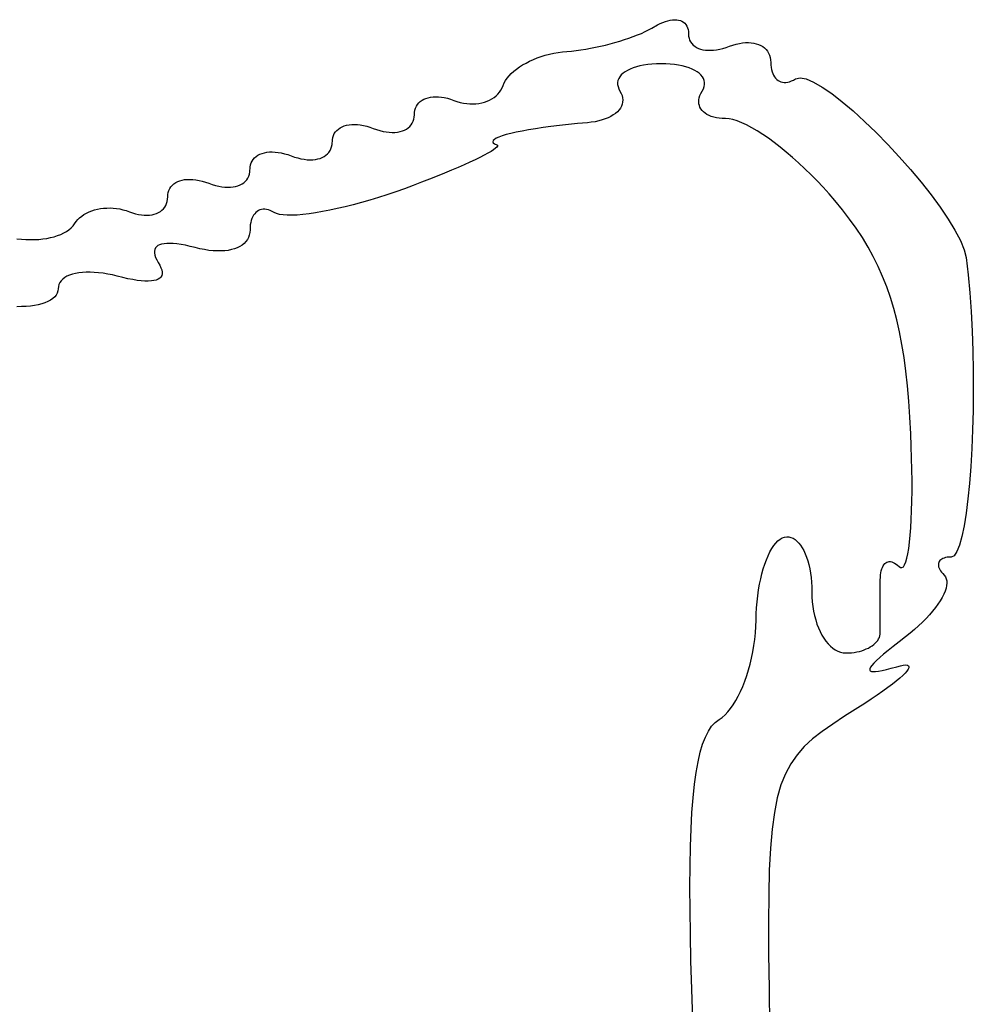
# Model space of a CAD drawing. Header units: metres. Extents: x 7 to 471, y 42 to 513.
# Tile 50 of 85: x 166 to 178, y 202 to 214. Entities that reach past the tile are written whole.
import ezdxf

# ---------------------------------------------------------------- set-up
doc = ezdxf.new("R2010")
doc.units = ezdxf.units.M

msp = doc.modelspace()

# ---------------------------------------------------------------- linework, layer by layer
for p, q in [((174.261, 214.3), (174.294, 214.316)), ((174.294, 214.316), (174.327, 214.328)), ((174.327, 214.328), (174.359, 214.337)), ((174.359, 214.337), (174.39, 214.344)), ((174.39, 214.344), (174.419, 214.349)), ((174.419, 214.349), (174.447, 214.35)), ((174.447, 214.35), (174.473, 214.349)), ((174.473, 214.349), (174.497, 214.345)), ((174.497, 214.345), (174.52, 214.339)), ((174.52, 214.339), (174.541, 214.33)), ((174.541, 214.33), (174.56, 214.318)), ((174.56, 214.318), (174.576, 214.304)), ((174.018, 214.174), (174.066, 214.196)), ((174.066, 214.196), (174.111, 214.218)), ((174.111, 214.218), (174.153, 214.24)), ((174.153, 214.24), (174.226, 214.282)), ((174.226, 214.282), (174.261, 214.3)), ((174.576, 214.304), (174.591, 214.288)), ((174.591, 214.288), (174.603, 214.268)), ((174.603, 214.268), (174.612, 214.247)), ((174.612, 214.247), (174.619, 214.223)), ((174.619, 214.223), (174.624, 214.197)), ((174.624, 214.197), (174.625, 214.168)), ((173.618, 214.04), (173.679, 214.057)), ((173.679, 214.057), (173.74, 214.075)), ((173.74, 214.075), (173.8, 214.093)), ((173.8, 214.093), (173.857, 214.113)), ((173.857, 214.113), (173.913, 214.133)), ((173.913, 214.133), (173.967, 214.153)), ((173.967, 214.153), (174.018, 214.174)), ((174.625, 214.168), (174.627, 214.139)), ((174.627, 214.139), (174.632, 214.112)), ((174.632, 214.112), (174.64, 214.087)), ((174.64, 214.087), (174.652, 214.064)), ((174.652, 214.064), (174.667, 214.043)), ((172.892, 213.919), (172.948, 213.929)), ((172.948, 213.929), (173.004, 213.937)), ((173.004, 213.937), (173.061, 213.942)), ((173.061, 213.942), (173.12, 213.947)), ((173.12, 213.947), (173.179, 213.954)), ((173.179, 213.954), (173.24, 213.962)), ((173.24, 213.962), (173.303, 213.972)), ((173.303, 213.972), (173.365, 213.983)), ((173.365, 213.983), (173.428, 213.995)), ((173.428, 213.995), (173.492, 214.009)), ((173.492, 214.009), (173.555, 214.024)), ((173.555, 214.024), (173.618, 214.04)), ((174.667, 214.043), (174.684, 214.024)), ((174.684, 214.024), (174.705, 214.008)), ((174.705, 214.008), (174.727, 213.994)), ((174.727, 213.994), (174.753, 213.981)), ((174.753, 213.981), (174.78, 213.972)), ((174.78, 213.972), (174.81, 213.964)), ((174.81, 213.964), (174.842, 213.959)), ((174.842, 213.959), (174.876, 213.956)), ((174.876, 213.956), (174.912, 213.956)), ((174.912, 213.956), (174.949, 213.958)), ((174.949, 213.958), (174.987, 213.963)), ((174.987, 213.963), (175.027, 213.97)), ((175.027, 213.97), (175.069, 213.98)), ((175.069, 213.98), (175.111, 213.993)), ((175.111, 213.993), (175.154, 214.008)), ((175.154, 214.008), (175.197, 214.024)), ((175.197, 214.024), (175.24, 214.036)), ((175.24, 214.036), (175.281, 214.045)), ((175.281, 214.045), (175.321, 214.051)), ((175.321, 214.051), (175.36, 214.055)), ((175.36, 214.055), (175.397, 214.055)), ((175.397, 214.055), (175.432, 214.053)), ((175.432, 214.053), (175.466, 214.049)), ((175.466, 214.049), (175.498, 214.041)), ((175.498, 214.041), (175.528, 214.031)), ((175.528, 214.031), (175.556, 214.018)), ((175.556, 214.018), (175.581, 214.003)), ((175.581, 214.003), (175.604, 213.986)), ((175.604, 213.986), (175.624, 213.966)), ((175.624, 213.966), (175.642, 213.944)), ((175.642, 213.944), (175.656, 213.919)), ((172.534, 213.792), (172.58, 213.815)), ((172.58, 213.815), (172.628, 213.837)), ((172.628, 213.837), (172.677, 213.857)), ((172.677, 213.857), (172.729, 213.875)), ((172.729, 213.875), (172.782, 213.892)), ((172.782, 213.892), (172.836, 213.906)), ((172.836, 213.906), (172.892, 213.919)), ((175.656, 213.919), (175.668, 213.893)), ((175.668, 213.893), (175.676, 213.864)), ((175.676, 213.864), (175.682, 213.833)), ((175.682, 213.833), (175.683, 213.8)), ((172.344, 213.658), (172.376, 213.687)), ((172.376, 213.687), (172.411, 213.715)), ((172.411, 213.715), (172.449, 213.742)), ((172.449, 213.742), (172.49, 213.768)), ((172.49, 213.768), (172.534, 213.792)), ((173.809, 213.68), (173.782, 213.66)), ((173.839, 213.698), (173.809, 213.68)), ((173.874, 213.715), (173.839, 213.698)), ((173.912, 213.73), (173.874, 213.715)), ((173.954, 213.744), (173.912, 213.73)), ((173.999, 213.755), (173.954, 213.744)), ((174.048, 213.765), (173.999, 213.755)), ((174.1, 213.773), (174.048, 213.765)), ((174.154, 213.779), (174.1, 213.773)), ((174.212, 213.782), (174.154, 213.779)), ((174.272, 213.783), (174.212, 213.782)), ((174.333, 213.782), (174.272, 213.783)), ((174.39, 213.779), (174.333, 213.782)), ((174.445, 213.773), (174.39, 213.779)), ((174.497, 213.765), (174.445, 213.773)), ((174.545, 213.755), (174.497, 213.765)), ((174.59, 213.744), (174.545, 213.755)), ((174.632, 213.73), (174.59, 213.744)), ((174.671, 213.715), (174.632, 213.73)), ((174.705, 213.698), (174.671, 213.715)), ((174.736, 213.68), (174.705, 213.698)), ((174.763, 213.66), (174.736, 213.68)), ((175.683, 213.8), (175.684, 213.767)), ((175.684, 213.767), (175.688, 213.736)), ((175.688, 213.736), (175.693, 213.708)), ((175.693, 213.708), (175.7, 213.681)), ((175.7, 213.681), (175.709, 213.656)), ((172.252, 213.536), (172.269, 213.567)), ((172.269, 213.567), (172.29, 213.598)), ((172.29, 213.598), (172.315, 213.629)), ((172.315, 213.629), (172.344, 213.658)), ((173.717, 213.568), (173.713, 213.542)), ((173.727, 213.592), (173.717, 213.568)), ((173.741, 213.616), (173.727, 213.592)), ((173.759, 213.639), (173.741, 213.616)), ((173.782, 213.66), (173.759, 213.639)), ((174.785, 213.639), (174.763, 213.66)), ((174.804, 213.616), (174.785, 213.639)), ((174.818, 213.592), (174.804, 213.616)), ((174.827, 213.568), (174.818, 213.592)), ((174.832, 213.542), (174.827, 213.568)), ((175.709, 213.656), (175.719, 213.634)), ((175.719, 213.634), (175.732, 213.614)), ((175.732, 213.614), (175.745, 213.596)), ((175.745, 213.596), (175.761, 213.581)), ((175.761, 213.581), (175.778, 213.568)), ((175.778, 213.568), (175.796, 213.558)), ((175.796, 213.558), (175.815, 213.55)), ((175.815, 213.55), (175.835, 213.545)), ((175.903, 213.546), (175.927, 213.552)), ((175.927, 213.552), (175.952, 213.561)), ((175.952, 213.561), (175.978, 213.572)), ((175.978, 213.572), (176.004, 213.587)), ((176.004, 213.587), (176.063, 213.602)), ((176.063, 213.602), (176.141, 213.587)), ((176.141, 213.587), (176.236, 213.547)), ((172.193, 213.417), (172.211, 213.444)), ((172.211, 213.444), (172.227, 213.473)), ((172.227, 213.473), (172.239, 213.504)), ((172.239, 213.504), (172.252, 213.536)), ((173.713, 213.542), (173.713, 213.515)), ((173.713, 213.515), (173.718, 213.488)), ((173.718, 213.488), (173.728, 213.459)), ((173.728, 213.459), (173.743, 213.431)), ((173.743, 213.431), (173.759, 213.402)), ((174.785, 213.402), (174.801, 213.431)), ((174.801, 213.431), (174.817, 213.459)), ((174.817, 213.459), (174.827, 213.488)), ((174.827, 213.488), (174.832, 213.515)), ((174.832, 213.515), (174.832, 213.542)), ((175.835, 213.545), (175.857, 213.542)), ((175.857, 213.542), (175.879, 213.543)), ((175.879, 213.543), (175.903, 213.546)), ((176.236, 213.547), (176.347, 213.483)), ((176.347, 213.483), (176.47, 213.398)), ((171.154, 213.279), (171.173, 213.297)), ((171.173, 213.297), (171.195, 213.313)), ((171.195, 213.313), (171.219, 213.326)), ((171.219, 213.326), (171.246, 213.337)), ((171.246, 213.337), (171.275, 213.346)), ((171.275, 213.346), (171.305, 213.353)), ((171.305, 213.353), (171.337, 213.357)), ((171.337, 213.357), (171.371, 213.358)), ((171.371, 213.358), (171.407, 213.357)), ((171.407, 213.357), (171.444, 213.354)), ((171.444, 213.354), (171.482, 213.347)), ((171.482, 213.347), (171.522, 213.338)), ((171.522, 213.338), (171.562, 213.326)), ((171.562, 213.326), (171.603, 213.312)), ((171.603, 213.312), (171.645, 213.297)), ((171.645, 213.297), (171.687, 213.285)), ((171.999, 213.288), (172.033, 213.3)), ((172.033, 213.3), (172.065, 213.314)), ((172.065, 213.314), (172.095, 213.33)), ((172.095, 213.33), (172.123, 213.349)), ((172.123, 213.349), (172.149, 213.369)), ((172.149, 213.369), (172.172, 213.392)), ((172.172, 213.392), (172.193, 213.417)), ((173.759, 213.402), (173.77, 213.373)), ((173.77, 213.373), (173.777, 213.344)), ((173.777, 213.344), (173.779, 213.317)), ((173.779, 213.317), (173.777, 213.289)), ((174.758, 213.294), (174.759, 213.319)), ((174.759, 213.319), (174.764, 213.346)), ((174.764, 213.346), (174.773, 213.374)), ((174.773, 213.374), (174.785, 213.402)), ((176.47, 213.398), (176.603, 213.294)), ((171.099, 213.157), (171.104, 213.185)), ((171.104, 213.185), (171.112, 213.212)), ((171.112, 213.212), (171.123, 213.236)), ((171.123, 213.236), (171.137, 213.259)), ((171.137, 213.259), (171.154, 213.279)), ((171.687, 213.285), (171.729, 213.276)), ((171.729, 213.276), (171.77, 213.27)), ((171.77, 213.27), (171.81, 213.267)), ((171.81, 213.267), (171.85, 213.266)), ((171.85, 213.266), (171.889, 213.268)), ((171.889, 213.268), (171.927, 213.272)), ((171.927, 213.272), (171.964, 213.279)), ((171.964, 213.279), (171.999, 213.288)), ((173.731, 213.188), (173.71, 213.166)), ((173.748, 213.212), (173.731, 213.188)), ((173.762, 213.237), (173.748, 213.212)), ((173.772, 213.263), (173.762, 213.237)), ((173.777, 213.289), (173.772, 213.263)), ((174.76, 213.269), (174.758, 213.294)), ((174.765, 213.245), (174.76, 213.269)), ((174.773, 213.223), (174.765, 213.245)), ((174.785, 213.201), (174.773, 213.223)), ((174.8, 213.181), (174.785, 213.201)), ((174.818, 213.163), (174.8, 213.181)), ((176.603, 213.294), (176.743, 213.175)), ((176.743, 213.175), (176.89, 213.041)), ((171.07, 213.017), (171.082, 213.042)), ((171.082, 213.042), (171.09, 213.068)), ((171.09, 213.068), (171.095, 213.096)), ((171.095, 213.096), (171.097, 213.126)), ((171.097, 213.126), (171.099, 213.157)), ((173.469, 213.047), (173.423, 213.037)), ((173.513, 213.059), (173.469, 213.047)), ((173.553, 213.073), (173.513, 213.059)), ((173.591, 213.088), (173.553, 213.073)), ((173.626, 213.105), (173.591, 213.088)), ((173.657, 213.124), (173.626, 213.105)), ((173.685, 213.144), (173.657, 213.124)), ((173.71, 213.166), (173.685, 213.144)), ((174.838, 213.146), (174.818, 213.163)), ((174.862, 213.131), (174.838, 213.146)), ((174.889, 213.117), (174.862, 213.131)), ((174.918, 213.106), (174.889, 213.117)), ((174.95, 213.096), (174.918, 213.106)), ((174.984, 213.088), (174.95, 213.096)), ((175.021, 213.082), (174.984, 213.088)), ((175.06, 213.079), (175.021, 213.082)), ((175.102, 213.078), (175.06, 213.079)), ((175.147, 213.074), (175.102, 213.078)), ((175.197, 213.064), (175.147, 213.074)), ((175.252, 213.047), (175.197, 213.064)), ((175.311, 213.024), (175.252, 213.047)), ((170.081, 212.905), (170.098, 212.925)), ((170.098, 212.925), (170.118, 212.943)), ((170.118, 212.943), (170.141, 212.958)), ((170.141, 212.958), (170.167, 212.971)), ((170.167, 212.971), (170.194, 212.982)), ((170.194, 212.982), (170.224, 212.991)), ((170.224, 212.991), (170.256, 212.996)), ((170.256, 212.996), (170.29, 213)), ((170.29, 213), (170.325, 213.001)), ((170.325, 213.001), (170.363, 212.999)), ((170.363, 212.999), (170.401, 212.995)), ((170.401, 212.995), (170.441, 212.988)), ((170.441, 212.988), (170.483, 212.978)), ((170.483, 212.978), (170.525, 212.965)), ((170.525, 212.965), (170.568, 212.95)), ((170.568, 212.95), (170.611, 212.935)), ((170.611, 212.935), (170.654, 212.922)), ((170.654, 212.922), (170.695, 212.913)), ((170.912, 212.91), (170.942, 212.918)), ((170.942, 212.918), (170.969, 212.929)), ((170.969, 212.929), (170.995, 212.942)), ((170.995, 212.942), (171.018, 212.958)), ((171.018, 212.958), (171.038, 212.975)), ((171.038, 212.975), (171.055, 212.995)), ((171.055, 212.995), (171.07, 213.017)), ((172.483, 212.917), (172.408, 212.902)), ((172.566, 212.932), (172.483, 212.917)), ((172.656, 212.947), (172.566, 212.932)), ((172.753, 212.961), (172.656, 212.947)), ((172.855, 212.975), (172.753, 212.961)), ((172.964, 212.988), (172.855, 212.975)), ((173.079, 213.001), (172.964, 212.988)), ((173.198, 213.013), (173.079, 213.001)), ((173.323, 213.024), (173.198, 213.013)), ((173.374, 213.03), (173.323, 213.024)), ((173.423, 213.037), (173.374, 213.03)), ((175.373, 212.995), (175.311, 213.024)), ((175.439, 212.96), (175.373, 212.995)), ((175.508, 212.919), (175.439, 212.96)), ((175.58, 212.874), (175.508, 212.919)), ((176.89, 213.041), (177.039, 212.897)), ((170.037, 212.743), (170.041, 212.804)), ((170.041, 212.804), (170.046, 212.832)), ((170.046, 212.832), (170.054, 212.859)), ((170.054, 212.859), (170.066, 212.883)), ((170.066, 212.883), (170.081, 212.905)), ((170.695, 212.913), (170.735, 212.906)), ((170.735, 212.906), (170.774, 212.901)), ((170.774, 212.901), (170.811, 212.9)), ((170.811, 212.9), (170.846, 212.9)), ((170.846, 212.9), (170.88, 212.904)), ((170.88, 212.904), (170.912, 212.91)), ((172.112, 212.795), (172.107, 212.78)), ((172.127, 212.809), (172.112, 212.795)), ((172.151, 212.824), (172.127, 212.809)), ((172.185, 212.84), (172.151, 212.824)), ((172.228, 212.855), (172.185, 212.84)), ((172.28, 212.871), (172.228, 212.855)), ((172.34, 212.886), (172.28, 212.871)), ((172.408, 212.902), (172.34, 212.886)), ((175.653, 212.823), (175.58, 212.874)), ((175.729, 212.768), (175.653, 212.823)), ((177.039, 212.897), (177.189, 212.743)), ((169.997, 212.642), (170.012, 212.665)), ((170.012, 212.665), (170.023, 212.689)), ((170.023, 212.689), (170.032, 212.715)), ((170.032, 212.715), (170.037, 212.743)), ((172.116, 212.676), (172.084, 212.655)), ((172.107, 212.78), (172.112, 212.767)), ((172.112, 212.767), (172.128, 212.753)), ((172.141, 212.695), (172.116, 212.676)), ((172.128, 212.753), (172.156, 212.741)), ((172.158, 212.711), (172.141, 212.695)), ((172.156, 212.741), (172.165, 212.734)), ((172.166, 212.724), (172.158, 212.711)), ((172.165, 212.734), (172.166, 212.724)), ((175.806, 212.708), (175.729, 212.768)), ((175.884, 212.645), (175.806, 212.708)), ((177.189, 212.743), (177.337, 212.584)), ((169.008, 212.53), (169.022, 212.552)), ((169.022, 212.552), (169.04, 212.572)), ((169.04, 212.572), (169.06, 212.59)), ((169.06, 212.59), (169.083, 212.605)), ((169.083, 212.605), (169.108, 212.619)), ((169.108, 212.619), (169.136, 212.629)), ((169.136, 212.629), (169.166, 212.638)), ((169.166, 212.638), (169.198, 212.644)), ((169.198, 212.644), (169.232, 212.647)), ((169.232, 212.647), (169.267, 212.648)), ((169.267, 212.648), (169.304, 212.646)), ((169.304, 212.646), (169.343, 212.642)), ((169.343, 212.642), (169.383, 212.635)), ((169.383, 212.635), (169.424, 212.625)), ((169.424, 212.625), (169.466, 212.613)), ((169.466, 212.613), (169.553, 212.582)), ((169.553, 212.582), (169.595, 212.57)), ((169.595, 212.57), (169.636, 212.56)), ((169.636, 212.56), (169.677, 212.553)), ((169.677, 212.553), (169.715, 212.548)), ((169.715, 212.548), (169.752, 212.547)), ((169.752, 212.547), (169.788, 212.548)), ((169.788, 212.548), (169.822, 212.551)), ((169.822, 212.551), (169.854, 212.557)), ((169.854, 212.557), (169.883, 212.565)), ((169.883, 212.565), (169.911, 212.576)), ((169.911, 212.576), (169.936, 212.589)), ((169.936, 212.589), (169.959, 212.605)), ((169.959, 212.605), (169.98, 212.623)), ((169.98, 212.623), (169.997, 212.642)), ((171.88, 212.548), (171.812, 212.516)), ((171.941, 212.578), (171.88, 212.548)), ((171.996, 212.605), (171.941, 212.578)), ((172.043, 212.631), (171.996, 212.605)), ((172.084, 212.655), (172.043, 212.631)), ((175.964, 212.577), (175.884, 212.645)), ((176.043, 212.507), (175.964, 212.577)), ((177.337, 212.584), (177.481, 212.421)), ((168.979, 212.391), (168.982, 212.451)), ((168.982, 212.451), (168.988, 212.48)), ((168.988, 212.48), (168.996, 212.506)), ((168.996, 212.506), (169.008, 212.53)), ((171.574, 212.412), (171.484, 212.375)), ((171.659, 212.448), (171.574, 212.412)), ((171.738, 212.483), (171.659, 212.448)), ((171.812, 212.516), (171.738, 212.483)), ((176.123, 212.432), (176.043, 212.507)), ((176.202, 212.355), (176.123, 212.432)), ((177.481, 212.421), (177.618, 212.257)), ((168.078, 212.277), (168.107, 212.285)), ((168.107, 212.285), (168.139, 212.291)), ((168.139, 212.291), (168.173, 212.294)), ((168.173, 212.294), (168.209, 212.295)), ((168.209, 212.295), (168.246, 212.294)), ((168.246, 212.294), (168.285, 212.289)), ((168.285, 212.289), (168.325, 212.282)), ((168.325, 212.282), (168.366, 212.272)), ((168.921, 212.27), (168.939, 212.29)), ((168.939, 212.29), (168.953, 212.312)), ((168.953, 212.312), (168.965, 212.336)), ((168.965, 212.336), (168.974, 212.362)), ((168.974, 212.362), (168.979, 212.391)), ((171.29, 212.297), (171.187, 212.257)), ((171.389, 212.336), (171.29, 212.297)), ((171.484, 212.375), (171.389, 212.336)), ((176.28, 212.276), (176.202, 212.355)), ((167.938, 212.153), (167.949, 212.177)), ((167.949, 212.177), (167.964, 212.2)), ((167.964, 212.2), (167.982, 212.219)), ((167.982, 212.219), (168.002, 212.237)), ((168.002, 212.237), (168.025, 212.253)), ((168.025, 212.253), (168.05, 212.266)), ((168.05, 212.266), (168.078, 212.277)), ((168.366, 212.272), (168.408, 212.26)), ((168.408, 212.26), (168.451, 212.245)), ((168.451, 212.245), (168.495, 212.229)), ((168.495, 212.229), (168.537, 212.217)), ((168.537, 212.217), (168.578, 212.207)), ((168.578, 212.207), (168.618, 212.2)), ((168.618, 212.2), (168.657, 212.196)), ((168.657, 212.196), (168.694, 212.194)), ((168.694, 212.194), (168.73, 212.195)), ((168.73, 212.195), (168.763, 212.198)), ((168.763, 212.198), (168.795, 212.204)), ((168.795, 212.204), (168.825, 212.213)), ((168.825, 212.213), (168.853, 212.223)), ((168.853, 212.223), (168.878, 212.237)), ((168.878, 212.237), (168.901, 212.252)), ((168.901, 212.252), (168.921, 212.27)), ((170.968, 212.175), (170.856, 212.135)), ((171.079, 212.216), (170.968, 212.175)), ((171.187, 212.257), (171.079, 212.216)), ((176.358, 212.193), (176.28, 212.276)), ((176.434, 212.109), (176.358, 212.193)), ((177.618, 212.257), (177.747, 212.094)), ((167.916, 212.009), (167.921, 212.038)), ((167.921, 212.038), (167.922, 212.068)), ((167.922, 212.068), (167.924, 212.098)), ((167.924, 212.098), (167.929, 212.127)), ((167.929, 212.127), (167.938, 212.153)), ((170.523, 212.028), (170.414, 211.996)), ((170.633, 212.061), (170.523, 212.028)), ((170.744, 212.097), (170.633, 212.061)), ((170.856, 212.135), (170.744, 212.097)), ((176.508, 212.023), (176.434, 212.109)), ((177.747, 212.094), (177.864, 211.936)), ((166.944, 211.89), (166.98, 211.902)), ((166.98, 211.902), (167.018, 211.911)), ((167.018, 211.911), (167.057, 211.918)), ((167.057, 211.918), (167.097, 211.923)), ((167.097, 211.923), (167.137, 211.926)), ((167.137, 211.926), (167.179, 211.927)), ((167.179, 211.927), (167.22, 211.925)), ((167.22, 211.925), (167.262, 211.92)), ((167.262, 211.92), (167.304, 211.914)), ((167.304, 211.914), (167.346, 211.904)), ((167.346, 211.904), (167.388, 211.893)), ((167.848, 211.897), (167.867, 211.915)), ((167.867, 211.915), (167.883, 211.936)), ((167.883, 211.936), (167.897, 211.958)), ((167.897, 211.958), (167.908, 211.983)), ((167.908, 211.983), (167.916, 212.009)), ((169.109, 211.902), (169.09, 211.893)), ((169.129, 211.907), (169.109, 211.902)), ((169.15, 211.91), (169.129, 211.907)), ((169.171, 211.91), (169.15, 211.91)), ((169.194, 211.908), (169.171, 211.91)), ((169.218, 211.902), (169.194, 211.908)), ((169.242, 211.894), (169.218, 211.902)), ((170.104, 211.918), (170.007, 211.897)), ((170.204, 211.941), (170.104, 211.918)), ((170.308, 211.968), (170.204, 211.941)), ((170.414, 211.996), (170.308, 211.968)), ((176.606, 211.903), (176.508, 212.023)), ((176.698, 211.784), (176.606, 211.903)), ((177.864, 211.936), (177.967, 211.783)), ((166.742, 211.751), (166.764, 211.777)), ((166.764, 211.777), (166.788, 211.801)), ((166.788, 211.801), (166.815, 211.822)), ((166.815, 211.822), (166.844, 211.842)), ((166.844, 211.842), (166.875, 211.86)), ((166.875, 211.86), (166.909, 211.876)), ((166.909, 211.876), (166.944, 211.89)), ((167.388, 211.893), (167.429, 211.878)), ((167.429, 211.878), (167.469, 211.864)), ((167.469, 211.864), (167.508, 211.853)), ((167.508, 211.853), (167.547, 211.844)), ((167.547, 211.844), (167.584, 211.838)), ((167.584, 211.838), (167.62, 211.835)), ((167.62, 211.835), (167.655, 211.834)), ((167.655, 211.834), (167.688, 211.836)), ((167.688, 211.836), (167.72, 211.84)), ((167.72, 211.84), (167.749, 211.847)), ((167.749, 211.847), (167.777, 211.856)), ((167.777, 211.856), (167.803, 211.867)), ((167.803, 211.867), (167.827, 211.881)), ((167.827, 211.881), (167.848, 211.897)), ((169.005, 211.792), (168.997, 211.767)), ((169.016, 211.815), (169.005, 211.792)), ((169.027, 211.835), (169.016, 211.815)), ((169.041, 211.853), (169.027, 211.835)), ((169.056, 211.869), (169.041, 211.853)), ((169.072, 211.883), (169.056, 211.869)), ((169.09, 211.893), (169.072, 211.883)), ((169.267, 211.882), (169.242, 211.894)), ((169.293, 211.868), (169.267, 211.882)), ((169.323, 211.854), (169.293, 211.868)), ((169.361, 211.844), (169.323, 211.854)), ((169.407, 211.837), (169.361, 211.844)), ((169.461, 211.833), (169.407, 211.837)), ((169.521, 211.833), (169.461, 211.833)), ((169.589, 211.836), (169.521, 211.833)), ((169.662, 211.842), (169.589, 211.836)), ((169.741, 211.851), (169.662, 211.842)), ((169.825, 211.864), (169.741, 211.851)), ((169.914, 211.879), (169.825, 211.864)), ((170.007, 211.897), (169.914, 211.879)), ((176.783, 211.665), (176.698, 211.784)), ((177.967, 211.783), (178.055, 211.639)), ((166.651, 211.647), (166.679, 211.671)), ((166.679, 211.671), (166.703, 211.696)), ((166.703, 211.696), (166.723, 211.724)), ((166.723, 211.724), (166.742, 211.751)), ((168.982, 211.679), (168.981, 211.646)), ((168.985, 211.711), (168.982, 211.679)), ((168.99, 211.74), (168.985, 211.711)), ((168.997, 211.767), (168.99, 211.74)), ((176.863, 211.545), (176.783, 211.665)), ((165.98, 211.53), (166.038, 211.524)), ((166.038, 211.524), (166.096, 211.52)), ((166.208, 211.519), (166.262, 211.522)), ((166.262, 211.522), (166.315, 211.528)), ((166.315, 211.528), (166.366, 211.535)), ((166.366, 211.535), (166.414, 211.545)), ((166.414, 211.545), (166.461, 211.557)), ((166.461, 211.557), (166.505, 211.571)), ((166.505, 211.571), (166.546, 211.587)), ((166.546, 211.587), (166.585, 211.605)), ((166.585, 211.605), (166.62, 211.625)), ((166.62, 211.625), (166.651, 211.647)), ((168.961, 211.548), (168.947, 211.519)), ((168.972, 211.578), (168.961, 211.548)), ((168.978, 211.611), (168.972, 211.578)), ((168.981, 211.646), (168.978, 211.611)), ((176.936, 211.424), (176.863, 211.545)), ((178.055, 211.639), (178.124, 211.507)), ((166.096, 211.52), (166.152, 211.519)), ((166.152, 211.519), (166.208, 211.519)), ((167.763, 211.412), (167.754, 211.393)), ((167.776, 211.428), (167.763, 211.412)), ((167.794, 211.442), (167.776, 211.428)), ((167.816, 211.453), (167.794, 211.442)), ((167.843, 211.462), (167.816, 211.453)), ((167.874, 211.467), (167.843, 211.462)), ((167.909, 211.471), (167.874, 211.467)), ((167.948, 211.471), (167.909, 211.471)), ((167.992, 211.469), (167.948, 211.471)), ((168.04, 211.464), (167.992, 211.469)), ((168.093, 211.456), (168.04, 211.464)), ((168.149, 211.446), (168.093, 211.456)), ((168.21, 211.432), (168.149, 211.446)), ((168.275, 211.416), (168.21, 211.432)), ((168.335, 211.402), (168.275, 211.416)), ((168.394, 211.39), (168.335, 211.402)), ((168.781, 211.401), (168.742, 211.39)), ((168.817, 211.414), (168.781, 211.401)), ((168.85, 211.43), (168.817, 211.414)), ((168.88, 211.449), (168.85, 211.43)), ((168.906, 211.47), (168.88, 211.449)), ((168.928, 211.494), (168.906, 211.47)), ((168.947, 211.519), (168.928, 211.494)), ((177.004, 211.301), (176.936, 211.424)), ((178.124, 211.507), (178.172, 211.389)), ((167.754, 211.393), (167.75, 211.371)), ((167.75, 211.371), (167.751, 211.347)), ((167.751, 211.347), (167.756, 211.32)), ((167.756, 211.32), (167.766, 211.291)), ((167.766, 211.291), (167.781, 211.26)), ((168.451, 211.381), (168.394, 211.39)), ((168.506, 211.376), (168.451, 211.381)), ((168.558, 211.373), (168.506, 211.376)), ((168.608, 211.373), (168.558, 211.373)), ((168.656, 211.376), (168.608, 211.373)), ((168.7, 211.381), (168.656, 211.376)), ((168.742, 211.39), (168.7, 211.381)), ((177.067, 211.175), (177.004, 211.301)), ((178.172, 211.389), (178.197, 211.287)), ((178.197, 211.287), (178.223, 211.067)), ((167.781, 211.26), (167.801, 211.225)), ((167.801, 211.225), (167.82, 211.191)), ((167.82, 211.191), (167.835, 211.158)), ((167.835, 211.158), (167.845, 211.129)), ((177.124, 211.046), (177.067, 211.175)), ((166.596, 211.03), (166.571, 211.011)), ((166.625, 211.047), (166.596, 211.03)), ((166.658, 211.061), (166.625, 211.047)), ((166.695, 211.073), (166.658, 211.061)), ((166.734, 211.083), (166.695, 211.073)), ((166.777, 211.091), (166.734, 211.083)), ((166.823, 211.096), (166.777, 211.091)), ((166.872, 211.099), (166.823, 211.096)), ((166.923, 211.1), (166.872, 211.099)), ((166.976, 211.098), (166.923, 211.1)), ((167.032, 211.093), (166.976, 211.098)), ((167.089, 211.086), (167.032, 211.093)), ((167.149, 211.076), (167.089, 211.086)), ((167.21, 211.064), (167.149, 211.076)), ((167.272, 211.049), (167.21, 211.064)), ((167.343, 211.031), (167.272, 211.049)), ((167.409, 211.016), (167.343, 211.031)), ((167.471, 211.004), (167.409, 211.016)), ((167.819, 211.023), (167.799, 211.01)), ((167.834, 211.038), (167.819, 211.023)), ((167.844, 211.057), (167.834, 211.038)), ((167.849, 211.078), (167.844, 211.057)), ((167.845, 211.129), (167.849, 211.102)), ((167.849, 211.102), (167.849, 211.078)), ((177.177, 210.913), (177.124, 211.046)), ((178.223, 211.067), (178.245, 210.835)), ((166.514, 210.916), (166.511, 210.887)), ((166.521, 210.943), (166.514, 210.916)), ((166.533, 210.968), (166.521, 210.943)), ((166.55, 210.99), (166.533, 210.968)), ((166.571, 211.011), (166.55, 210.99)), ((167.528, 210.995), (167.471, 211.004)), ((167.581, 210.989), (167.528, 210.995)), ((167.629, 210.985), (167.581, 210.989)), ((167.672, 210.985), (167.629, 210.985)), ((167.711, 210.987), (167.672, 210.985)), ((167.745, 210.992), (167.711, 210.987)), ((167.775, 210.999), (167.745, 210.992)), ((167.799, 211.01), (167.775, 210.999)), ((177.224, 210.776), (177.177, 210.913)), ((166.467, 210.782), (166.442, 210.76)), ((166.486, 210.805), (166.467, 210.782)), ((166.5, 210.831), (166.486, 210.805)), ((166.508, 210.858), (166.5, 210.831)), ((166.511, 210.887), (166.508, 210.858)), ((177.268, 210.634), (177.224, 210.776)), ((178.245, 210.835), (178.263, 210.592)), ((166.039, 210.657), (165.978, 210.656)), ((166.098, 210.659), (166.039, 210.657)), ((166.154, 210.664), (166.098, 210.659)), ((166.206, 210.671), (166.154, 210.664)), ((166.255, 210.681), (166.206, 210.671)), ((166.301, 210.693), (166.255, 210.681)), ((166.342, 210.706), (166.301, 210.693)), ((166.38, 210.722), (166.342, 210.706)), ((166.413, 210.74), (166.38, 210.722)), ((166.442, 210.76), (166.413, 210.74)), ((177.307, 210.486), (177.268, 210.634)), ((178.263, 210.592), (178.276, 210.342)), ((177.341, 210.331), (177.307, 210.486)), ((177.372, 210.17), (177.341, 210.331)), ((178.276, 210.342), (178.285, 210.087)), ((177.399, 210.001), (177.372, 210.17)), ((177.423, 209.824), (177.399, 210.001)), ((178.285, 210.087), (178.29, 209.83)), ((177.443, 209.637), (177.423, 209.824)), ((178.29, 209.83), (178.291, 209.573)), ((177.46, 209.441), (177.443, 209.637)), ((178.291, 209.573), (178.288, 209.319)), ((177.474, 209.236), (177.46, 209.441)), ((178.288, 209.319), (178.281, 209.07)), ((177.486, 209.019), (177.474, 209.236)), ((177.493, 208.86), (177.486, 209.019)), ((178.281, 209.07), (178.271, 208.829)), ((177.497, 208.707), (177.493, 208.86)), ((178.271, 208.829), (178.258, 208.599)), ((177.501, 208.559), (177.497, 208.707)), ((177.502, 208.416), (177.501, 208.559)), ((178.258, 208.599), (178.241, 208.382)), ((177.502, 208.281), (177.502, 208.416)), ((178.241, 208.382), (178.222, 208.181)), ((177.5, 208.152), (177.502, 208.281)), ((177.497, 208.03), (177.5, 208.152)), ((178.222, 208.181), (178.199, 207.998)), ((177.493, 207.916), (177.497, 208.03)), ((178.199, 207.998), (178.173, 207.836)), ((177.487, 207.81), (177.493, 207.916)), ((177.479, 207.713), (177.487, 207.81)), ((178.173, 207.836), (178.145, 207.698)), ((175.722, 207.581), (175.748, 207.614)), ((175.748, 207.614), (175.775, 207.642)), ((175.775, 207.642), (175.803, 207.664)), ((175.803, 207.664), (175.831, 207.68)), ((175.831, 207.68), (175.86, 207.69)), ((175.86, 207.69), (175.889, 207.694)), ((175.889, 207.694), (175.917, 207.692)), ((175.917, 207.692), (175.944, 207.686)), ((175.944, 207.686), (175.971, 207.675)), ((175.971, 207.675), (175.997, 207.659)), ((175.997, 207.659), (176.021, 207.639)), ((176.021, 207.639), (176.045, 207.614)), ((176.045, 207.614), (176.068, 207.585)), ((177.46, 207.545), (177.47, 207.624)), ((177.47, 207.624), (177.479, 207.713)), ((178.145, 207.698), (178.113, 207.586)), ((175.649, 207.451), (175.672, 207.499)), ((175.672, 207.499), (175.697, 207.542)), ((175.697, 207.542), (175.722, 207.581)), ((176.068, 207.585), (176.089, 207.552)), ((176.089, 207.552), (176.109, 207.516)), ((176.109, 207.516), (176.127, 207.475)), ((176.127, 207.475), (176.144, 207.432)), ((177.436, 207.418), (177.449, 207.476)), ((177.449, 207.476), (177.46, 207.545)), ((178.08, 207.503), (178.044, 207.451)), ((178.113, 207.586), (178.08, 207.503)), ((175.588, 207.282), (175.607, 207.342)), ((175.607, 207.342), (175.628, 207.399)), ((175.628, 207.399), (175.649, 207.451)), ((176.144, 207.432), (176.159, 207.385)), ((176.159, 207.385), (176.173, 207.336)), ((177.141, 207.335), (177.153, 207.349)), ((177.153, 207.349), (177.165, 207.359)), ((177.165, 207.359), (177.179, 207.367)), ((177.179, 207.367), (177.193, 207.372)), ((177.193, 207.372), (177.209, 207.375)), ((177.209, 207.375), (177.225, 207.374)), ((177.225, 207.374), (177.242, 207.371)), ((177.242, 207.371), (177.259, 207.365)), ((177.259, 207.365), (177.278, 207.356)), ((177.278, 207.356), (177.296, 207.343)), ((177.296, 207.343), (177.316, 207.328)), ((177.407, 207.334), (177.422, 207.37)), ((177.422, 207.37), (177.436, 207.418)), ((177.842, 207.352), (177.841, 207.338)), ((177.846, 207.365), (177.842, 207.352)), ((177.852, 207.377), (177.846, 207.365)), ((177.86, 207.388), (177.852, 207.377)), ((177.871, 207.398), (177.86, 207.388)), ((177.884, 207.407), (177.871, 207.398)), ((177.899, 207.415), (177.884, 207.407)), ((177.916, 207.421), (177.899, 207.415)), ((177.935, 207.427), (177.916, 207.421)), ((177.956, 207.43), (177.935, 207.427)), ((177.98, 207.433), (177.956, 207.43)), ((178.006, 207.433), (177.98, 207.433)), ((178.044, 207.451), (178.006, 207.433)), ((175.554, 207.152), (175.57, 207.219)), ((175.57, 207.219), (175.588, 207.282)), ((176.173, 207.336), (176.185, 207.283)), ((176.185, 207.283), (176.194, 207.228)), ((176.194, 207.228), (176.202, 207.17)), ((177.098, 207.203), (177.101, 207.231)), ((177.101, 207.231), (177.107, 207.257)), ((177.107, 207.257), (177.113, 207.28)), ((177.113, 207.28), (177.121, 207.301)), ((177.121, 207.301), (177.131, 207.319)), ((177.131, 207.319), (177.141, 207.335)), ((177.316, 207.328), (177.335, 207.31)), ((177.335, 207.31), (177.355, 207.297)), ((177.355, 207.297), (177.373, 207.297)), ((177.373, 207.297), (177.391, 207.309)), ((177.391, 207.309), (177.407, 207.334)), ((177.841, 207.338), (177.842, 207.323)), ((177.842, 207.323), (177.845, 207.307)), ((177.845, 207.307), (177.85, 207.291)), ((177.85, 207.291), (177.859, 207.274)), ((177.859, 207.274), (177.869, 207.256)), ((177.869, 207.256), (177.882, 207.238)), ((177.882, 207.238), (177.897, 207.22)), ((177.897, 207.22), (177.915, 207.2)), ((175.54, 207.083), (175.554, 207.152)), ((176.202, 207.17), (176.208, 207.11)), ((176.208, 207.11), (176.211, 207.048)), ((177.094, 207.139), (177.095, 207.172)), ((177.094, 206.463), (177.094, 207.139)), ((177.095, 207.172), (177.098, 207.203)), ((177.915, 207.2), (177.932, 207.18)), ((177.932, 207.18), (177.943, 207.155)), ((177.943, 207.155), (177.95, 207.128)), ((177.951, 207.098), (177.948, 207.066)), ((177.95, 207.128), (177.951, 207.098)), ((175.517, 206.936), (175.528, 207.01)), ((175.528, 207.01), (175.54, 207.083)), ((176.211, 207.048), (176.212, 206.984)), ((176.212, 206.984), (176.214, 206.92)), ((177.928, 206.994), (177.911, 206.955)), ((177.94, 207.031), (177.928, 206.994)), ((177.948, 207.066), (177.94, 207.031)), ((175.502, 206.781), (175.508, 206.859)), ((175.508, 206.859), (175.517, 206.936)), ((176.214, 206.92), (176.218, 206.857)), ((176.218, 206.857), (176.225, 206.796)), ((177.865, 206.871), (177.836, 206.827)), ((177.89, 206.914), (177.865, 206.871)), ((177.911, 206.955), (177.89, 206.914)), ((175.497, 206.701), (175.502, 206.781)), ((176.225, 206.796), (176.235, 206.737)), ((176.235, 206.737), (176.247, 206.679)), ((177.767, 206.737), (177.727, 206.69)), ((177.803, 206.782), (177.767, 206.737)), ((177.836, 206.827), (177.803, 206.782)), ((175.493, 206.538), (175.495, 206.619)), ((175.495, 206.619), (175.497, 206.701)), ((176.247, 206.679), (176.262, 206.624)), ((176.262, 206.624), (176.279, 206.571)), ((177.636, 206.595), (177.586, 206.548)), ((177.683, 206.643), (177.636, 206.595)), ((177.727, 206.69), (177.683, 206.643)), ((175.479, 206.374), (175.487, 206.456)), ((175.487, 206.456), (175.493, 206.538)), ((176.279, 206.571), (176.298, 206.521)), ((176.298, 206.521), (176.319, 206.474)), ((176.319, 206.474), (176.342, 206.429)), ((177.093, 206.442), (177.094, 206.463)), ((177.477, 206.453), (177.418, 206.407)), ((177.533, 206.5), (177.477, 206.453)), ((177.586, 206.548), (177.533, 206.5)), ((175.468, 206.293), (175.479, 206.374)), ((176.342, 206.429), (176.367, 206.388)), ((176.367, 206.388), (176.394, 206.351)), ((176.394, 206.351), (176.422, 206.317)), ((177.028, 206.324), (177.045, 206.342)), ((177.045, 206.342), (177.06, 206.36)), ((177.06, 206.36), (177.072, 206.38)), ((177.072, 206.38), (177.082, 206.4)), ((177.082, 206.4), (177.089, 206.42)), ((177.089, 206.42), (177.093, 206.442)), ((177.335, 206.342), (177.26, 206.284)), ((177.418, 206.407), (177.335, 206.342)), ((175.438, 206.133), (175.454, 206.212)), ((175.454, 206.212), (175.468, 206.293)), ((176.422, 206.317), (176.451, 206.287)), ((176.451, 206.287), (176.482, 206.261)), ((176.482, 206.261), (176.515, 206.239)), ((176.515, 206.239), (176.548, 206.222)), ((176.548, 206.222), (176.582, 206.209)), ((176.582, 206.209), (176.617, 206.201)), ((176.617, 206.201), (176.653, 206.199)), ((176.653, 206.199), (176.69, 206.199)), ((176.69, 206.199), (176.725, 206.202)), ((176.725, 206.202), (176.759, 206.206)), ((176.759, 206.206), (176.793, 206.212)), ((176.793, 206.212), (176.825, 206.219)), ((176.825, 206.219), (176.856, 206.228)), ((176.856, 206.228), (176.885, 206.238)), ((176.885, 206.238), (176.914, 206.25)), ((176.914, 206.25), (176.94, 206.262)), ((176.94, 206.262), (176.965, 206.276)), ((176.965, 206.276), (176.988, 206.291)), ((176.988, 206.291), (177.009, 206.307)), ((177.009, 206.307), (177.028, 206.324)), ((177.194, 206.23), (177.135, 206.182)), ((177.26, 206.284), (177.194, 206.23)), ((175.419, 206.056), (175.438, 206.133)), ((177.044, 206.1), (177.01, 206.067)), ((177.086, 206.139), (177.044, 206.1)), ((177.135, 206.182), (177.086, 206.139)), ((175.376, 205.907), (175.398, 205.98)), ((175.398, 205.98), (175.419, 206.056)), ((176.959, 205.994), (176.958, 205.979)), ((176.958, 205.979), (176.965, 205.968)), ((176.968, 206.014), (176.959, 205.994)), ((176.965, 205.968), (176.98, 205.962)), ((176.985, 206.038), (176.968, 206.014)), ((176.98, 205.962), (177.003, 205.959)), ((177.01, 206.067), (176.985, 206.038)), ((177.003, 205.959), (177.033, 205.96)), ((177.033, 205.96), (177.072, 205.965)), ((177.072, 205.965), (177.119, 205.974)), ((177.119, 205.974), (177.173, 205.987)), ((177.173, 205.987), (177.235, 206.003)), ((177.235, 206.003), (177.305, 206.022)), ((177.305, 206.022), (177.352, 206.034)), ((177.352, 206.034), (177.39, 206.041)), ((177.39, 206.041), (177.42, 206.044)), ((177.437, 205.966), (177.413, 205.94)), ((177.42, 206.044), (177.443, 206.042)), ((177.453, 205.99), (177.437, 205.966)), ((177.443, 206.042), (177.457, 206.035)), ((177.462, 206.009), (177.453, 205.99)), ((177.457, 206.035), (177.463, 206.024)), ((177.463, 206.024), (177.462, 206.009)), ((175.324, 205.768), (175.351, 205.836)), ((175.351, 205.836), (175.376, 205.907)), ((177.3, 205.837), (177.249, 205.797)), ((177.345, 205.875), (177.3, 205.837)), ((177.382, 205.909), (177.345, 205.875)), ((177.413, 205.94), (177.382, 205.909)), ((175.265, 205.642), (175.295, 205.703)), ((175.295, 205.703), (175.324, 205.768)), ((177.126, 205.706), (177.055, 205.657)), ((177.191, 205.753), (177.126, 205.706)), ((177.249, 205.797), (177.191, 205.753)), ((175.201, 205.532), (175.234, 205.585)), ((175.234, 205.585), (175.265, 205.642)), ((176.978, 205.605), (176.895, 205.55)), ((177.055, 205.657), (176.978, 205.605)), ((175.095, 205.402), (175.131, 205.44)), ((175.131, 205.44), (175.167, 205.483)), ((175.167, 205.483), (175.201, 205.532)), ((176.806, 205.493), (176.635, 205.385)), ((176.895, 205.55), (176.806, 205.493)), ((174.97, 205.304), (175.02, 205.342)), ((175.02, 205.342), (175.058, 205.369)), ((175.058, 205.369), (175.095, 205.402)), ((176.635, 205.385), (176.482, 205.284)), ((174.842, 205.116), (174.881, 205.192)), ((174.881, 205.192), (174.923, 205.255)), ((174.923, 205.255), (174.97, 205.304)), ((176.345, 205.188), (176.223, 205.092)), ((176.482, 205.284), (176.345, 205.188)), ((174.807, 205.025), (174.842, 205.116)), ((176.223, 205.092), (176.115, 204.993)), ((174.775, 204.92), (174.807, 205.025)), ((176.115, 204.993), (176.022, 204.888)), ((174.748, 204.799), (174.775, 204.92)), ((176.022, 204.888), (175.941, 204.773)), ((174.723, 204.662), (174.748, 204.799)), ((175.941, 204.773), (175.872, 204.645)), ((174.702, 204.508), (174.723, 204.662)), ((175.872, 204.645), (175.815, 204.5)), ((174.684, 204.336), (174.702, 204.508)), ((175.815, 204.5), (175.767, 204.335)), ((174.67, 204.146), (174.684, 204.336)), ((175.767, 204.335), (175.73, 204.147)), ((174.659, 203.936), (174.67, 204.146)), ((175.73, 204.147), (175.7, 203.931)), ((174.651, 203.707), (174.659, 203.936)), ((175.7, 203.931), (175.679, 203.685)), ((174.646, 203.457), (174.651, 203.707)), ((175.679, 203.685), (175.665, 203.405)), ((174.644, 203.185), (174.646, 203.457)), ((175.665, 203.405), (175.657, 203.088)), ((174.646, 202.891), (174.644, 203.185)), ((175.657, 203.088), (175.654, 202.73)), ((174.65, 202.575), (174.646, 202.891)), ((175.654, 202.73), (175.656, 202.327)), ((174.656, 202.235), (174.65, 202.575)), ((175.656, 202.327), (175.662, 201.877)), ((174.666, 201.871), (174.656, 202.235)), ((174.679, 201.482), (174.666, 201.871)), ((175.662, 201.877), (175.67, 201.375))]:
    msp.add_line(p, q)

doc.saveas('drawing.dxf')
